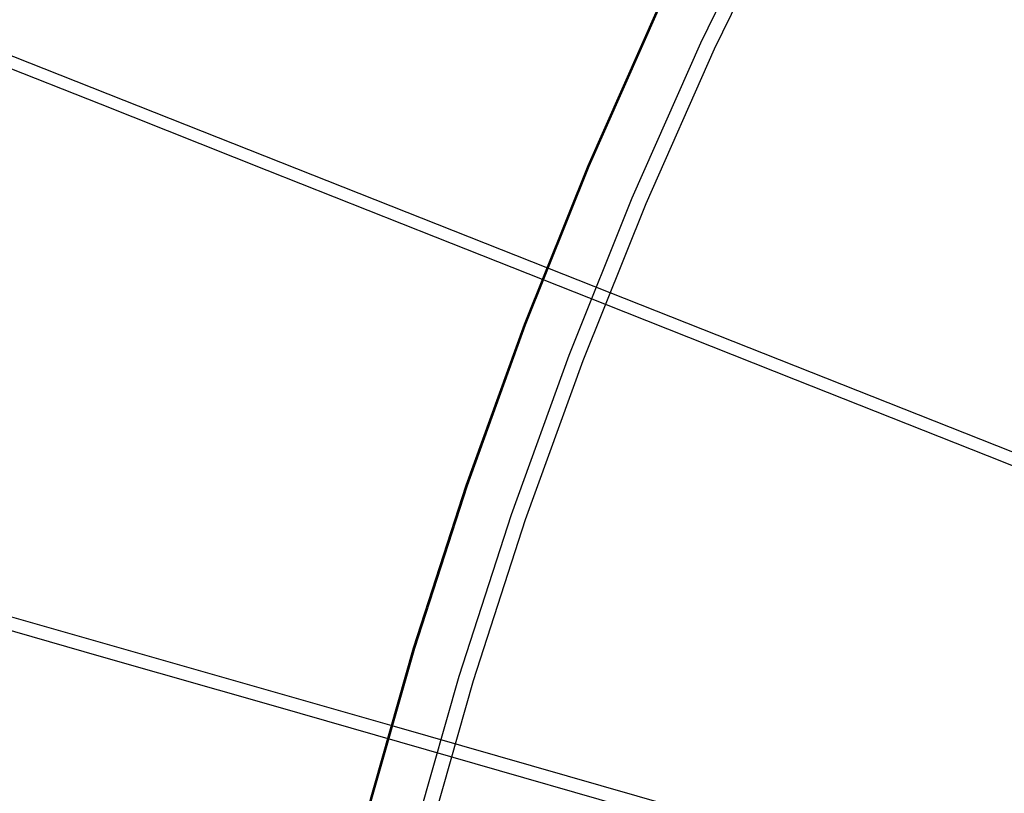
# Model space of a CAD drawing. Header units: millimetres. Extents: x 20498 to 21098, y 1199 to 1799.
# Tile 38 of 110: x 20605 to 20642, y 1548 to 1577. Entities that reach past the tile are written whole.
import ezdxf

# ---------------------------------------------------------------- set-up
doc = ezdxf.new("R2010")
doc.units = ezdxf.units.MM
doc.layers.add('Rico Pouf Ferm Living', color=7, linetype='Continuous', true_color=0x000000)

msp = doc.modelspace()

# ---------------------------------------------------------------- linework, layer by layer
at = {"layer": 'Rico Pouf Ferm Living'}
for p, q in [((20633.828, 1581.754, 399.699), (20631.044, 1576.009, 399.688)), ((20634.332, 1581.502, 397.794), (20631.557, 1575.775, 397.782)), ((20629.406, 1577.27, 53.282), (20626.801, 1571.383, 53.27)), ((20629.448, 1577.248, 55.281), (20626.844, 1571.362, 55.269)), ((20602.58, 1576.532, 56.259), (20625.284, 1567.545, 55.261)), ((20608.457, 1573.706, 389.703), (20602.281, 1576.156, 386.573)), ((20631.044, 1576.009, 399.688), (20628.461, 1570.171, 399.676)), ((20631.557, 1575.775, 397.782), (20628.982, 1569.954, 397.771)), ((20614.731, 1571.218, 392.612), (20608.457, 1573.706, 389.703)), ((20621.069, 1568.705, 395.299), (20614.731, 1571.218, 392.612)), ((20626.801, 1571.383, 53.27), (20624.403, 1565.409, 53.258)), ((20626.844, 1571.362, 55.269), (20624.446, 1565.39, 55.257)), ((20628.461, 1570.171, 399.676), (20626.082, 1564.247, 399.664)), ((20628.982, 1569.954, 397.771), (20626.61, 1564.048, 397.759)), ((20627.438, 1566.18, 397.763), (20621.069, 1568.705, 395.299)), ((20625.284, 1567.545, 55.261), (20797.299, 1499.446, 54.68)), ((20634.613, 1563.336, 400.276), (20627.438, 1566.18, 397.763)), ((20624.403, 1565.409, 53.258), (20622.212, 1559.356, 53.245)), ((20624.446, 1565.39, 55.257), (20622.256, 1559.338, 55.245)), ((20626.082, 1564.247, 399.664), (20623.91, 1558.244, 399.652)), ((20626.61, 1564.048, 397.759), (20624.445, 1558.064, 397.747)), ((20641.837, 1560.473, 402.554), (20634.613, 1563.336, 400.276)), ((20649.106, 1557.592, 404.619), (20641.837, 1560.473, 402.554)), ((20622.212, 1559.356, 53.245), (20620.234, 1553.23, 53.233)), ((20622.256, 1559.338, 55.245), (20620.278, 1553.213, 55.233)), ((20623.91, 1558.244, 399.652), (20621.948, 1552.169, 399.64)), ((20624.445, 1558.064, 397.747), (20622.489, 1552.007, 397.735)), ((20595.948, 1557.031, 56.22), (20619.423, 1550.314, 55.227)), ((20608.503, 1552.909, 392.576), (20602.016, 1554.77, 389.666)), ((20620.234, 1553.23, 53.233), (20618.469, 1547.039, 53.221)), ((20620.278, 1553.213, 55.233), (20618.514, 1547.024, 55.221)), ((20615.057, 1551.029, 395.264), (20608.503, 1552.909, 392.576)), ((20621.948, 1552.169, 399.64), (20620.198, 1546.029, 399.628)), ((20622.489, 1552.007, 397.735), (20620.744, 1545.887, 397.723)), ((20621.643, 1549.14, 397.729), (20615.057, 1551.029, 395.264)), ((20619.423, 1550.314, 55.227), (20797.287, 1499.408, 54.679)), ((20629.062, 1547.013, 400.244), (20621.643, 1549.14, 397.729))]:
    msp.add_line(p, q, dxfattribs=at)

doc.saveas('drawing.dxf')
